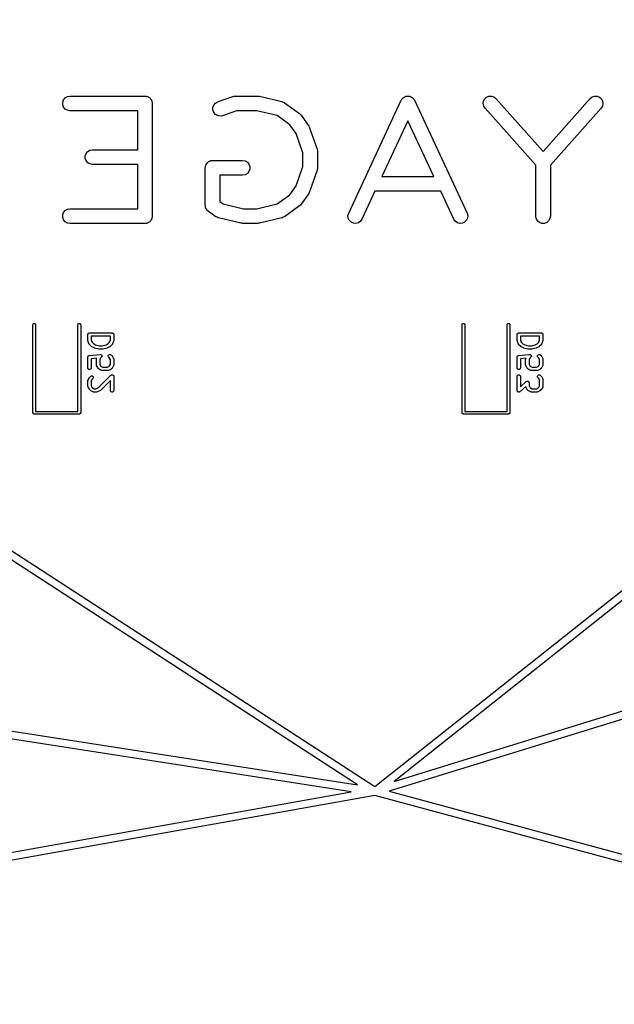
# Model space of a CAD drawing. Extents: x 48 to 353, y -143 to -50.
# Tile 48 of 70: x 220 to 246, y -143 to -99. Entities that reach past the tile are written whole.
import ezdxf

# ---------------------------------------------------------------- set-up
doc = ezdxf.new("R2010")
doc.units = 0
doc.header["$MEASUREMENT"] = 0
doc.layers.add('BLACK', color=7, linetype='CONTINUOUS')

msp = doc.modelspace()

# ---------------------------------------------------------------- linework, layer by layer
at = {"layer": 'Black'}
for p, q in [((176.762, -94.9756), (235.575, -133.135)), ((221.756, -102.668), (221.829, -102.582)), ((221.829, -102.582), (221.926, -102.525)), ((221.926, -102.525), (222.037, -102.506)), ((222.037, -102.506), (225.371, -102.506)), ((225.371, -102.506), (225.399, -102.511)), ((225.399, -102.511), (225.427, -102.511)), ((225.427, -102.511), (225.454, -102.52)), ((225.454, -102.52), (225.482, -102.525)), ((225.482, -102.525), (225.507, -102.539)), ((225.507, -102.539), (225.533, -102.549)), ((225.533, -102.549), (225.555, -102.567)), ((225.555, -102.567), (225.58, -102.582)), ((225.58, -102.582), (225.598, -102.603)), ((225.598, -102.603), (225.62, -102.622)), ((225.62, -102.622), (225.634, -102.646)), ((228.595, -102.763), (229.262, -102.525)), ((229.262, -102.525), (229.316, -102.515)), ((229.316, -102.515), (229.371, -102.506)), ((229.371, -102.506), (230.371, -102.506)), ((230.371, -102.506), (230.408, -102.512)), ((230.408, -102.512), (230.446, -102.514)), ((230.446, -102.514), (231.446, -102.753)), ((236.771, -102.644), (236.791, -102.624)), ((236.791, -102.624), (236.808, -102.601)), ((236.808, -102.601), (236.831, -102.585)), ((236.831, -102.585), (236.851, -102.564)), ((236.851, -102.564), (236.877, -102.552)), ((236.877, -102.552), (236.9, -102.536)), ((236.9, -102.536), (236.928, -102.529)), ((236.928, -102.529), (236.953, -102.517)), ((236.953, -102.517), (236.982, -102.514)), ((236.982, -102.514), (237.009, -102.507)), ((237.009, -102.507), (237.037, -102.509)), ((237.037, -102.509), (237.066, -102.507)), ((237.066, -102.507), (237.093, -102.514)), ((237.093, -102.514), (237.122, -102.517)), ((237.122, -102.517), (237.147, -102.529)), ((237.147, -102.529), (237.175, -102.536)), ((237.175, -102.536), (237.198, -102.552)), ((237.198, -102.552), (237.224, -102.564)), ((237.224, -102.564), (237.244, -102.585)), ((237.244, -102.585), (237.267, -102.601)), ((237.267, -102.601), (237.284, -102.624)), ((237.284, -102.624), (237.304, -102.644)), ((240.396, -102.729), (240.449, -102.629)), ((240.449, -102.629), (240.533, -102.554)), ((240.533, -102.554), (240.638, -102.512)), ((240.638, -102.512), (240.751, -102.509)), ((240.751, -102.509), (240.858, -102.545)), ((240.858, -102.545), (240.947, -102.614)), ((240.947, -102.614), (243.037, -104.961)), ((243.037, -104.961), (245.128, -102.614)), ((245.128, -102.614), (245.217, -102.545)), ((245.217, -102.545), (245.324, -102.509)), ((245.324, -102.509), (245.437, -102.512)), ((245.437, -102.512), (245.542, -102.554)), ((245.542, -102.554), (245.626, -102.629)), ((245.626, -102.629), (245.679, -102.729)), ((221.717, -102.774), (221.756, -102.668)), ((221.717, -102.887), (221.717, -102.774)), ((221.756, -102.993), (221.717, -102.887)), ((221.829, -103.08), (221.756, -102.993)), ((225.634, -102.646), (225.652, -102.668)), ((225.652, -102.668), (225.662, -102.695)), ((225.662, -102.695), (225.676, -102.719)), ((225.676, -102.719), (225.681, -102.747)), ((225.681, -102.747), (225.691, -102.774)), ((225.691, -102.774), (225.691, -102.803)), ((225.691, -102.803), (225.696, -102.831)), ((225.696, -102.831), (225.696, -107.831)), ((228.384, -103.01), (228.424, -102.905)), ((228.384, -103.123), (228.384, -103.01)), ((228.424, -102.905), (228.497, -102.819)), ((228.497, -102.819), (228.595, -102.763)), ((231.446, -102.753), (231.452, -102.755)), ((231.452, -102.755), (231.458, -102.756)), ((231.458, -102.756), (231.503, -102.777)), ((231.503, -102.777), (231.55, -102.797)), ((231.55, -102.797), (231.554, -102.802)), ((231.554, -102.802), (231.56, -102.804)), ((231.56, -102.804), (232.226, -103.28)), ((234.41, -107.693), (236.743, -102.693)), ((236.743, -102.693), (236.759, -102.67)), ((236.759, -102.67), (236.771, -102.644)), ((237.304, -102.644), (237.316, -102.67)), ((237.316, -102.67), (237.332, -102.693)), ((237.332, -102.693), (239.665, -107.693)), ((240.379, -102.84), (240.396, -102.729)), ((240.402, -102.951), (240.379, -102.84)), ((240.462, -103.047), (240.402, -102.951)), ((242.712, -105.573), (240.462, -103.047)), ((245.613, -103.047), (243.362, -105.573)), ((245.673, -102.951), (245.613, -103.047)), ((245.696, -102.84), (245.673, -102.951)), ((245.679, -102.729), (245.696, -102.84)), ((221.926, -103.136), (221.829, -103.08)), ((222.037, -103.156), (221.926, -103.136)), ((225.046, -103.156), (222.037, -103.156)), ((225.046, -104.887), (225.046, -103.156)), ((228.422, -103.23), (228.384, -103.123)), ((228.494, -103.316), (228.422, -103.23)), ((228.591, -103.373), (228.494, -103.316)), ((228.702, -103.394), (228.591, -103.373)), ((228.813, -103.375), (228.702, -103.394)), ((229.427, -103.156), (228.813, -103.375)), ((230.333, -103.156), (229.427, -103.156)), ((231.234, -103.37), (230.333, -103.156)), ((231.803, -103.777), (231.234, -103.37)), ((232.226, -103.28), (232.265, -103.32)), ((232.265, -103.32), (232.304, -103.359)), ((232.304, -103.359), (232.637, -103.835)), ((232.079, -104.171), (231.803, -103.777)), ((232.637, -103.835), (232.656, -103.875)), ((232.656, -103.875), (232.678, -103.914)), ((232.678, -103.914), (233.011, -104.866)), ((237.037, -103.599), (235.881, -106.077)), ((238.194, -106.077), (237.037, -103.599)), ((232.379, -105.029), (232.079, -104.171)), ((236.424, -132.908), (329.023, -104.3)), ((222.717, -105.155), (222.756, -105.049)), ((222.717, -105.268), (222.717, -105.155)), ((222.756, -105.049), (222.829, -104.963)), ((222.829, -104.963), (222.926, -104.906)), ((222.926, -104.906), (223.037, -104.887)), ((223.037, -104.887), (225.046, -104.887)), ((232.379, -105.633), (232.379, -105.029)), ((233.011, -104.866), (233.02, -104.92)), ((233.02, -104.92), (233.029, -104.974)), ((233.029, -104.974), (233.029, -105.688)), ((222.756, -105.374), (222.717, -105.268)), ((222.829, -105.461), (222.756, -105.374)), ((222.926, -105.517), (222.829, -105.461)), ((223.037, -105.537), (222.926, -105.517)), ((225.046, -105.537), (223.037, -105.537)), ((225.046, -107.506), (225.046, -105.537)), ((228.046, -105.688), (228.051, -105.66)), ((228.051, -105.631), (228.06, -105.605)), ((228.051, -105.66), (228.051, -105.631)), ((228.06, -105.605), (228.065, -105.577)), ((228.065, -105.577), (228.08, -105.552)), ((228.08, -105.552), (228.089, -105.525)), ((228.089, -105.525), (228.108, -105.504)), ((228.108, -105.504), (228.122, -105.479)), ((228.122, -105.479), (228.144, -105.461)), ((228.144, -105.461), (228.162, -105.439)), ((228.162, -105.439), (228.187, -105.425)), ((228.187, -105.425), (228.208, -105.406)), ((228.208, -105.406), (228.235, -105.397)), ((228.235, -105.397), (228.26, -105.382)), ((228.26, -105.382), (228.288, -105.377)), ((228.288, -105.377), (228.314, -105.368)), ((228.314, -105.368), (228.343, -105.368)), ((228.343, -105.368), (228.371, -105.363)), ((228.371, -105.363), (229.704, -105.363)), ((229.704, -105.363), (229.815, -105.382)), ((229.815, -105.382), (229.913, -105.439)), ((229.913, -105.439), (229.986, -105.525)), ((229.986, -105.525), (230.024, -105.631)), ((230.024, -105.631), (230.024, -105.744)), ((232.079, -106.491), (232.379, -105.633)), ((242.712, -107.831), (242.712, -105.573)), ((243.362, -105.573), (243.362, -107.831)), ((228.046, -107.354), (228.046, -105.688)), ((229.704, -106.013), (228.696, -106.013)), ((228.696, -106.013), (228.696, -107.187)), ((229.815, -105.993), (229.704, -106.013)), ((229.913, -105.937), (229.815, -105.993)), ((229.986, -105.85), (229.913, -105.937)), ((230.024, -105.744), (229.986, -105.85)), ((233.011, -105.795), (232.678, -106.748)), ((233.02, -105.741), (233.011, -105.795)), ((233.029, -105.688), (233.02, -105.741)), ((235.881, -106.077), (238.194, -106.077)), ((231.803, -106.884), (232.079, -106.491)), ((231.234, -107.291), (231.803, -106.884)), ((232.637, -106.827), (232.304, -107.303)), ((232.656, -106.786), (232.637, -106.827)), ((232.678, -106.748), (232.656, -106.786)), ((235.578, -106.727), (234.999, -107.968)), ((238.497, -106.727), (235.578, -106.727)), ((239.076, -107.968), (238.497, -106.727)), ((228.053, -107.395), (228.046, -107.354)), ((228.056, -107.436), (228.053, -107.395)), ((228.696, -107.187), (228.841, -107.291)), ((228.841, -107.291), (229.742, -107.506)), ((230.333, -107.506), (231.234, -107.291)), ((232.226, -107.381), (231.56, -107.857)), ((232.265, -107.342), (232.226, -107.381)), ((232.304, -107.303), (232.265, -107.342)), ((221.717, -107.774), (221.756, -107.668)), ((221.717, -107.887), (221.717, -107.774)), ((221.756, -107.668), (221.829, -107.582)), ((221.829, -107.582), (221.926, -107.525)), ((221.926, -107.525), (222.037, -107.506)), ((222.037, -107.506), (225.046, -107.506)), ((225.696, -107.831), (225.691, -107.859)), ((225.691, -107.859), (225.691, -107.887)), ((228.063, -107.45), (228.056, -107.436)), ((228.065, -107.466), (228.063, -107.45)), ((228.086, -107.501), (228.065, -107.466)), ((228.103, -107.538), (228.086, -107.501)), ((228.114, -107.55), (228.103, -107.538)), ((228.122, -107.563), (228.114, -107.55)), ((228.153, -107.59), (228.122, -107.563)), ((228.182, -107.619), (228.153, -107.59)), ((228.515, -107.857), (228.182, -107.619)), ((228.521, -107.86), (228.515, -107.857)), ((228.525, -107.864), (228.521, -107.86)), ((228.572, -107.884), (228.525, -107.864)), ((229.742, -107.506), (230.333, -107.506)), ((231.55, -107.864), (231.503, -107.884)), ((231.554, -107.86), (231.55, -107.864)), ((231.56, -107.857), (231.554, -107.86)), ((234.38, -107.802), (234.41, -107.693)), ((234.39, -107.915), (234.38, -107.802)), ((239.665, -107.693), (239.695, -107.802)), ((239.695, -107.802), (239.685, -107.915)), ((242.732, -107.942), (242.712, -107.831)), ((243.362, -107.831), (243.343, -107.942)), ((221.756, -107.993), (221.717, -107.887)), ((221.829, -108.08), (221.756, -107.993)), ((221.926, -108.136), (221.829, -108.08)), ((222.037, -108.156), (221.926, -108.136)), ((225.371, -108.156), (222.037, -108.156)), ((225.399, -108.151), (225.371, -108.156)), ((225.427, -108.151), (225.399, -108.151)), ((225.454, -108.141), (225.427, -108.151)), ((225.482, -108.136), (225.454, -108.141)), ((225.507, -108.122), (225.482, -108.136)), ((225.533, -108.112), (225.507, -108.122)), ((225.555, -108.094), (225.533, -108.112)), ((225.58, -108.08), (225.555, -108.094)), ((225.598, -108.058), (225.58, -108.08)), ((225.62, -108.04), (225.598, -108.058)), ((225.634, -108.015), (225.62, -108.04)), ((225.652, -107.993), (225.634, -108.015)), ((225.662, -107.966), (225.652, -107.993)), ((225.676, -107.942), (225.662, -107.966)), ((225.681, -107.914), (225.676, -107.942)), ((225.691, -107.887), (225.681, -107.914)), ((228.617, -107.906), (228.572, -107.884)), ((228.623, -107.906), (228.617, -107.906)), ((228.629, -107.909), (228.623, -107.906)), ((229.629, -108.147), (228.629, -107.909)), ((229.667, -108.149), (229.629, -108.147)), ((229.704, -108.156), (229.667, -108.149)), ((230.371, -108.156), (229.704, -108.156)), ((230.408, -108.149), (230.371, -108.156)), ((230.446, -108.147), (230.408, -108.149)), ((231.446, -107.909), (230.446, -108.147)), ((231.452, -107.906), (231.446, -107.909)), ((231.458, -107.906), (231.452, -107.906)), ((231.503, -107.884), (231.458, -107.906)), ((234.438, -108.017), (234.39, -107.915)), ((234.518, -108.097), (234.438, -108.017)), ((234.62, -108.145), (234.518, -108.097)), ((234.732, -108.154), (234.62, -108.145)), ((234.841, -108.125), (234.732, -108.154)), ((234.934, -108.061), (234.841, -108.125)), ((234.999, -107.968), (234.934, -108.061)), ((239.141, -108.061), (239.076, -107.968)), ((239.234, -108.125), (239.141, -108.061)), ((239.343, -108.154), (239.234, -108.125)), ((239.455, -108.145), (239.343, -108.154)), ((239.557, -108.097), (239.455, -108.145)), ((239.637, -108.017), (239.557, -108.097)), ((239.685, -107.915), (239.637, -108.017)), ((242.789, -108.04), (242.732, -107.942)), ((242.875, -108.112), (242.789, -108.04)), ((242.981, -108.151), (242.875, -108.112)), ((243.094, -108.151), (242.981, -108.151)), ((243.2, -108.112), (243.094, -108.151)), ((243.286, -108.04), (243.2, -108.112)), ((243.343, -107.942), (243.286, -108.04)), ((220.396, -112.65), (220.4, -112.629)), ((220.396, -116.55), (220.396, -112.65)), ((220.4, -112.629), (220.41, -112.611)), ((220.41, -112.611), (220.426, -112.598)), ((220.426, -112.598), (220.446, -112.591)), ((220.446, -112.591), (220.467, -112.591)), ((220.467, -112.591), (220.486, -112.598)), ((220.486, -112.598), (220.502, -112.611)), ((220.502, -112.611), (220.513, -112.629)), ((220.513, -112.629), (220.516, -112.65)), ((220.516, -112.65), (220.516, -116.49)), ((222.396, -112.65), (222.4, -112.629)), ((222.396, -116.49), (222.396, -112.65)), ((222.4, -112.629), (222.41, -112.611)), ((222.41, -112.611), (222.426, -112.598)), ((222.426, -112.598), (222.446, -112.591)), ((222.446, -112.591), (222.467, -112.591)), ((222.467, -112.591), (222.486, -112.598)), ((222.486, -112.598), (222.502, -112.611)), ((222.502, -112.611), (222.513, -112.629)), ((222.513, -112.629), (222.516, -112.65)), ((222.516, -112.65), (222.516, -116.55)), ((239.446, -112.65), (239.45, -112.629)), ((239.446, -116.55), (239.446, -112.65)), ((239.45, -112.629), (239.46, -112.611)), ((239.46, -112.611), (239.476, -112.598)), ((239.476, -112.598), (239.496, -112.591)), ((239.496, -112.591), (239.517, -112.591)), ((239.517, -112.591), (239.536, -112.598)), ((239.536, -112.598), (239.552, -112.611)), ((239.552, -112.611), (239.563, -112.629)), ((239.563, -112.629), (239.566, -112.65)), ((239.566, -112.65), (239.566, -116.49)), ((241.446, -112.65), (241.45, -112.629)), ((241.446, -116.49), (241.446, -112.65)), ((241.45, -112.629), (241.46, -112.611)), ((241.46, -112.611), (241.476, -112.598)), ((241.476, -112.598), (241.496, -112.591)), ((241.496, -112.591), (241.517, -112.591)), ((241.517, -112.591), (241.536, -112.598)), ((241.536, -112.598), (241.552, -112.611)), ((241.552, -112.611), (241.563, -112.629)), ((241.563, -112.629), (241.566, -112.65)), ((241.566, -112.65), (241.566, -116.55)), ((234.803, -133.051), (203.466, -112.719)), ((222.834, -113.086), (222.835, -113.079)), ((222.834, -113.324), (222.834, -113.086)), ((222.835, -113.073), (222.837, -113.067)), ((222.835, -113.079), (222.835, -113.073)), ((222.837, -113.067), (222.838, -113.06)), ((222.838, -113.06), (222.841, -113.054)), ((222.841, -113.054), (222.844, -113.048)), ((222.844, -113.048), (222.848, -113.043)), ((222.848, -113.043), (222.851, -113.038)), ((222.851, -113.038), (222.856, -113.033)), ((222.856, -113.033), (222.86, -113.028)), ((222.86, -113.028), (222.866, -113.025)), ((222.866, -113.025), (222.871, -113.021)), ((222.871, -113.021), (222.877, -113.019)), ((222.877, -113.019), (222.883, -113.015)), ((222.883, -113.015), (222.889, -113.014)), ((222.889, -113.014), (222.896, -113.012)), ((222.896, -113.012), (222.902, -113.012)), ((222.902, -113.012), (222.909, -113.011)), ((222.909, -113.011), (223.909, -113.011)), ((223.909, -113.011), (223.915, -113.012)), ((223.915, -113.012), (223.922, -113.012)), ((223.922, -113.012), (223.928, -113.014)), ((223.928, -113.014), (223.934, -113.015)), ((223.934, -113.015), (223.94, -113.019)), ((223.94, -113.019), (223.946, -113.021)), ((223.946, -113.021), (223.951, -113.025)), ((223.951, -113.025), (223.957, -113.028)), ((223.957, -113.028), (223.961, -113.033)), ((223.961, -113.033), (223.966, -113.038)), ((223.966, -113.038), (223.969, -113.043)), ((223.969, -113.043), (223.974, -113.048)), ((223.974, -113.048), (223.976, -113.054)), ((223.976, -113.054), (223.979, -113.06)), ((223.979, -113.06), (223.98, -113.067)), ((223.98, -113.067), (223.982, -113.073)), ((223.982, -113.073), (223.982, -113.079)), ((223.982, -113.079), (223.984, -113.086)), ((223.984, -113.086), (223.984, -113.324)), ((241.884, -113.086), (241.885, -113.079)), ((241.884, -113.324), (241.884, -113.086)), ((241.885, -113.073), (241.887, -113.067)), ((241.885, -113.079), (241.885, -113.073)), ((241.887, -113.067), (241.888, -113.06)), ((241.888, -113.06), (241.891, -113.054)), ((241.891, -113.054), (241.894, -113.048)), ((241.894, -113.048), (241.898, -113.043)), ((241.898, -113.043), (241.901, -113.038)), ((241.901, -113.038), (241.906, -113.033)), ((241.906, -113.033), (241.91, -113.028)), ((241.91, -113.028), (241.916, -113.025)), ((241.916, -113.025), (241.921, -113.021)), ((241.921, -113.021), (241.927, -113.019)), ((241.927, -113.019), (241.933, -113.015)), ((241.933, -113.015), (241.939, -113.014)), ((241.939, -113.014), (241.946, -113.012)), ((241.946, -113.012), (241.952, -113.012)), ((241.952, -113.012), (241.959, -113.011)), ((241.959, -113.011), (242.959, -113.011)), ((242.959, -113.011), (242.965, -113.012)), ((242.965, -113.012), (242.972, -113.012)), ((242.972, -113.012), (242.978, -113.014)), ((242.978, -113.014), (242.984, -113.015)), ((242.984, -113.015), (242.99, -113.019)), ((242.99, -113.019), (242.996, -113.021)), ((242.996, -113.021), (243.001, -113.025)), ((243.001, -113.025), (243.007, -113.028)), ((243.007, -113.028), (243.011, -113.033)), ((243.011, -113.033), (243.016, -113.038)), ((243.016, -113.038), (243.019, -113.043)), ((243.019, -113.043), (243.024, -113.048)), ((243.024, -113.048), (243.026, -113.054)), ((243.026, -113.054), (243.029, -113.06)), ((243.029, -113.06), (243.03, -113.067)), ((243.03, -113.067), (243.032, -113.073)), ((243.032, -113.073), (243.032, -113.079)), ((243.032, -113.079), (243.034, -113.086)), ((243.034, -113.086), (243.034, -113.324)), ((222.836, -113.336), (222.834, -113.324)), ((222.837, -113.348), (222.836, -113.336)), ((222.885, -113.49), (222.837, -113.348)), ((222.887, -113.494), (222.885, -113.49)), ((222.888, -113.498), (222.887, -113.494)), ((222.893, -113.506), (222.888, -113.498)), ((222.898, -113.513), (222.893, -113.506)), ((222.901, -113.516), (222.898, -113.513)), ((222.903, -113.52), (222.901, -113.516)), ((222.998, -113.615), (222.903, -113.52)), ((222.984, -113.161), (222.984, -113.312)), ((223.834, -113.161), (222.984, -113.161)), ((222.984, -113.312), (223.022, -113.426)), ((223.022, -113.426), (223.096, -113.5)), ((223.096, -113.5), (223.173, -113.539)), ((223.173, -113.539), (223.346, -113.582)), ((223.471, -113.582), (223.644, -113.539)), ((223.644, -113.539), (223.721, -113.5)), ((223.721, -113.5), (223.795, -113.426)), ((223.795, -113.426), (223.834, -113.312)), ((223.914, -113.52), (223.819, -113.615)), ((223.834, -113.312), (223.834, -113.161)), ((223.917, -113.516), (223.914, -113.52)), ((223.92, -113.513), (223.917, -113.516)), ((223.924, -113.506), (223.92, -113.513)), ((223.929, -113.498), (223.924, -113.506)), ((223.93, -113.494), (223.929, -113.498)), ((223.932, -113.49), (223.93, -113.494)), ((223.98, -113.348), (223.932, -113.49)), ((223.982, -113.336), (223.98, -113.348)), ((223.984, -113.324), (223.982, -113.336)), ((241.886, -113.336), (241.884, -113.324)), ((241.887, -113.348), (241.886, -113.336)), ((241.935, -113.49), (241.887, -113.348)), ((241.937, -113.494), (241.935, -113.49)), ((241.938, -113.498), (241.937, -113.494)), ((241.943, -113.506), (241.938, -113.498)), ((241.948, -113.513), (241.943, -113.506)), ((241.951, -113.516), (241.948, -113.513)), ((241.953, -113.52), (241.951, -113.516)), ((242.048, -113.615), (241.953, -113.52)), ((242.034, -113.161), (242.034, -113.312)), ((242.884, -113.161), (242.034, -113.161)), ((242.034, -113.312), (242.072, -113.426)), ((242.072, -113.426), (242.146, -113.5)), ((242.146, -113.5), (242.223, -113.539)), ((242.223, -113.539), (242.396, -113.582)), ((242.521, -113.582), (242.694, -113.539)), ((242.694, -113.539), (242.771, -113.5)), ((242.771, -113.5), (242.845, -113.426)), ((242.845, -113.426), (242.884, -113.312)), ((242.964, -113.52), (242.869, -113.615)), ((242.884, -113.312), (242.884, -113.161)), ((242.967, -113.516), (242.964, -113.52)), ((242.97, -113.513), (242.967, -113.516)), ((242.974, -113.506), (242.97, -113.513)), ((242.979, -113.498), (242.974, -113.506)), ((242.98, -113.494), (242.979, -113.498)), ((242.982, -113.49), (242.98, -113.494)), ((243.03, -113.348), (242.982, -113.49)), ((243.032, -113.336), (243.03, -113.348)), ((243.034, -113.324), (243.032, -113.336)), ((222.901, -114.011), (223.377, -113.963)), ((223.008, -113.622), (222.998, -113.615)), ((223.018, -113.629), (223.008, -113.622)), ((223.113, -113.677), (223.018, -113.629)), ((223.121, -113.679), (223.113, -113.677)), ((223.129, -113.682), (223.121, -113.679)), ((223.319, -113.73), (223.129, -113.682)), ((223.328, -113.731), (223.319, -113.73)), ((223.337, -113.732), (223.328, -113.731)), ((223.48, -113.732), (223.337, -113.732)), ((223.346, -113.582), (223.471, -113.582)), ((223.377, -113.963), (223.378, -113.964)), ((223.378, -113.964), (223.378, -113.963)), ((223.378, -113.963), (223.391, -113.964)), ((223.391, -113.964), (223.403, -113.965)), ((223.403, -113.965), (223.404, -113.966)), ((223.404, -113.966), (223.404, -113.966)), ((223.404, -113.966), (223.416, -113.971)), ((223.416, -113.971), (223.427, -113.976)), ((223.427, -113.976), (223.427, -113.976)), ((223.427, -113.976), (223.428, -113.977)), ((223.428, -113.977), (223.437, -113.986)), ((223.489, -113.731), (223.48, -113.732)), ((223.498, -113.73), (223.489, -113.731)), ((223.689, -113.682), (223.498, -113.73)), ((223.696, -113.679), (223.689, -113.682)), ((223.704, -113.677), (223.696, -113.679)), ((223.799, -113.629), (223.704, -113.677)), ((223.752, -113.995), (223.77, -113.977)), ((223.77, -113.977), (223.794, -113.966)), ((223.794, -113.966), (223.82, -113.963)), ((223.809, -113.622), (223.799, -113.629)), ((223.819, -113.615), (223.809, -113.622)), ((223.82, -113.963), (223.845, -113.97)), ((223.845, -113.97), (223.866, -113.985)), ((241.951, -114.011), (242.427, -113.963)), ((242.058, -113.622), (242.048, -113.615)), ((242.068, -113.629), (242.058, -113.622)), ((242.163, -113.677), (242.068, -113.629)), ((242.171, -113.679), (242.163, -113.677)), ((242.179, -113.682), (242.171, -113.679)), ((242.369, -113.73), (242.179, -113.682)), ((242.378, -113.731), (242.369, -113.73)), ((242.387, -113.732), (242.378, -113.731)), ((242.53, -113.732), (242.387, -113.732)), ((242.396, -113.582), (242.521, -113.582)), ((242.427, -113.963), (242.428, -113.964)), ((242.428, -113.964), (242.428, -113.963)), ((242.428, -113.963), (242.441, -113.964)), ((242.441, -113.964), (242.453, -113.965)), ((242.453, -113.965), (242.454, -113.966)), ((242.454, -113.966), (242.454, -113.966)), ((242.454, -113.966), (242.466, -113.971)), ((242.466, -113.971), (242.477, -113.976)), ((242.477, -113.976), (242.477, -113.976)), ((242.477, -113.976), (242.478, -113.977)), ((242.478, -113.977), (242.487, -113.986)), ((242.539, -113.731), (242.53, -113.732)), ((242.548, -113.73), (242.539, -113.731)), ((242.739, -113.682), (242.548, -113.73)), ((242.746, -113.679), (242.739, -113.682)), ((242.754, -113.677), (242.746, -113.679)), ((242.849, -113.629), (242.754, -113.677)), ((242.802, -113.995), (242.82, -113.977)), ((242.82, -113.977), (242.844, -113.966)), ((242.844, -113.966), (242.87, -113.963)), ((242.859, -113.622), (242.849, -113.629)), ((242.869, -113.615), (242.859, -113.622)), ((242.87, -113.963), (242.895, -113.97)), ((242.895, -113.97), (242.916, -113.985)), ((222.834, -114.08), (222.836, -114.07)), ((222.834, -114.083), (222.834, -114.08)), ((222.834, -114.086), (222.834, -114.083)), ((222.834, -114.562), (222.834, -114.086)), ((222.836, -114.07), (222.838, -114.06)), ((222.838, -114.06), (222.84, -114.058)), ((222.84, -114.055), (222.846, -114.046)), ((222.84, -114.058), (222.84, -114.055)), ((222.846, -114.046), (222.851, -114.038)), ((222.851, -114.038), (222.853, -114.036)), ((222.853, -114.036), (222.855, -114.033)), ((222.855, -114.033), (222.863, -114.027)), ((222.863, -114.027), (222.871, -114.021)), ((222.871, -114.021), (222.874, -114.02)), ((222.874, -114.02), (222.876, -114.018)), ((222.876, -114.018), (222.886, -114.015)), ((222.886, -114.015), (222.896, -114.012)), ((222.896, -114.012), (222.898, -114.012)), ((222.898, -114.012), (222.901, -114.011)), ((223.232, -114.129), (222.984, -114.154)), ((222.984, -114.154), (222.984, -114.562)), ((223.215, -114.172), (223.218, -114.164)), ((223.215, -114.177), (223.215, -114.172)), ((223.215, -114.181), (223.215, -114.177)), ((223.215, -114.419), (223.215, -114.181)), ((223.215, -114.423), (223.215, -114.419)), ((223.218, -114.164), (223.219, -114.155)), ((223.219, -114.155), (223.221, -114.152)), ((223.221, -114.152), (223.223, -114.147)), ((223.223, -114.147), (223.232, -114.129)), ((223.399, -114.13), (223.365, -114.199)), ((223.365, -114.199), (223.365, -114.401)), ((223.365, -114.401), (223.399, -114.47)), ((223.438, -114.091), (223.399, -114.13)), ((223.437, -113.986), (223.446, -113.994)), ((223.439, -114.09), (223.438, -114.091)), ((223.438, -114.091), (223.438, -114.091)), ((223.446, -114.08), (223.439, -114.09)), ((223.446, -113.994), (223.446, -113.995)), ((223.446, -113.995), (223.446, -113.995)), ((223.446, -113.995), (223.452, -114.006)), ((223.453, -114.07), (223.446, -114.08)), ((223.452, -114.006), (223.457, -114.018)), ((223.456, -114.057), (223.453, -114.069)), ((223.453, -114.069), (223.453, -114.069)), ((223.453, -114.069), (223.453, -114.07)), ((223.46, -114.045), (223.456, -114.057)), ((223.457, -114.018), (223.457, -114.018)), ((223.457, -114.018), (223.457, -114.019)), ((223.457, -114.019), (223.458, -114.031)), ((223.458, -114.031), (223.46, -114.044)), ((223.46, -114.044), (223.459, -114.044)), ((223.459, -114.044), (223.46, -114.045)), ((223.739, -114.045), (223.741, -114.019)), ((223.745, -114.07), (223.739, -114.045)), ((223.741, -114.019), (223.752, -113.995)), ((223.76, -114.091), (223.745, -114.07)), ((223.799, -114.13), (223.76, -114.091)), ((223.834, -114.199), (223.799, -114.13)), ((223.799, -114.47), (223.834, -114.401)), ((223.834, -114.401), (223.834, -114.199)), ((223.866, -113.985), (223.914, -114.033)), ((223.914, -114.033), (223.921, -114.043)), ((223.921, -114.043), (223.928, -114.052)), ((223.928, -114.052), (223.976, -114.147)), ((223.976, -114.147), (223.977, -114.152)), ((223.977, -114.152), (223.979, -114.155)), ((223.979, -114.155), (223.981, -114.164)), ((223.981, -114.164), (223.983, -114.172)), ((223.983, -114.172), (223.983, -114.177)), ((223.983, -114.177), (223.984, -114.181)), ((223.984, -114.419), (223.983, -114.423)), ((223.984, -114.181), (223.984, -114.419)), ((241.884, -114.08), (241.886, -114.07)), ((241.884, -114.083), (241.884, -114.08)), ((241.884, -114.086), (241.884, -114.083)), ((241.884, -114.562), (241.884, -114.086)), ((241.886, -114.07), (241.888, -114.06)), ((241.888, -114.06), (241.89, -114.058)), ((241.89, -114.055), (241.896, -114.046)), ((241.89, -114.058), (241.89, -114.055)), ((241.896, -114.046), (241.901, -114.038)), ((241.901, -114.038), (241.903, -114.036)), ((241.903, -114.036), (241.905, -114.033)), ((241.905, -114.033), (241.913, -114.027)), ((241.913, -114.027), (241.921, -114.021)), ((241.921, -114.021), (241.924, -114.02)), ((241.924, -114.02), (241.926, -114.018)), ((241.926, -114.018), (241.936, -114.015)), ((241.936, -114.015), (241.946, -114.012)), ((241.946, -114.012), (241.948, -114.012)), ((241.948, -114.012), (241.951, -114.011)), ((242.282, -114.129), (242.034, -114.154)), ((242.034, -114.154), (242.034, -114.562)), ((242.265, -114.172), (242.268, -114.164)), ((242.265, -114.177), (242.265, -114.172)), ((242.265, -114.181), (242.265, -114.177)), ((242.265, -114.419), (242.265, -114.181)), ((242.265, -114.423), (242.265, -114.419)), ((242.268, -114.164), (242.269, -114.155)), ((242.269, -114.155), (242.271, -114.152)), ((242.271, -114.152), (242.273, -114.147)), ((242.273, -114.147), (242.282, -114.129)), ((242.449, -114.13), (242.415, -114.199)), ((242.415, -114.199), (242.415, -114.401)), ((242.415, -114.401), (242.449, -114.47)), ((242.488, -114.091), (242.449, -114.13)), ((242.487, -113.986), (242.496, -113.994)), ((242.489, -114.09), (242.488, -114.091)), ((242.488, -114.091), (242.488, -114.091)), ((242.496, -114.08), (242.489, -114.09)), ((242.496, -113.994), (242.496, -113.995)), ((242.496, -113.995), (242.496, -113.995)), ((242.496, -113.995), (242.502, -114.006)), ((242.503, -114.07), (242.496, -114.08)), ((242.502, -114.006), (242.507, -114.018)), ((242.506, -114.057), (242.503, -114.069)), ((242.503, -114.069), (242.503, -114.069)), ((242.503, -114.069), (242.503, -114.07)), ((242.51, -114.045), (242.506, -114.057)), ((242.507, -114.018), (242.507, -114.018)), ((242.507, -114.018), (242.507, -114.019)), ((242.507, -114.019), (242.508, -114.031)), ((242.508, -114.031), (242.51, -114.044)), ((242.51, -114.044), (242.509, -114.044)), ((242.509, -114.044), (242.51, -114.045)), ((242.789, -114.045), (242.791, -114.019)), ((242.795, -114.07), (242.789, -114.045)), ((242.791, -114.019), (242.802, -113.995)), ((242.81, -114.091), (242.795, -114.07)), ((242.849, -114.13), (242.81, -114.091)), ((242.884, -114.199), (242.849, -114.13)), ((242.849, -114.47), (242.884, -114.401)), ((242.884, -114.401), (242.884, -114.199)), ((242.916, -113.985), (242.964, -114.033)), ((242.964, -114.033), (242.971, -114.043)), ((242.971, -114.043), (242.978, -114.052)), ((242.978, -114.052), (243.026, -114.147)), ((243.026, -114.147), (243.027, -114.152)), ((243.027, -114.152), (243.029, -114.155)), ((243.029, -114.155), (243.031, -114.164)), ((243.031, -114.164), (243.033, -114.172)), ((243.033, -114.172), (243.033, -114.177)), ((243.033, -114.177), (243.034, -114.181)), ((243.034, -114.419), (243.033, -114.423)), ((243.034, -114.181), (243.034, -114.419)), ((222.838, -114.588), (222.834, -114.562)), ((222.851, -114.61), (222.838, -114.588)), ((222.871, -114.627), (222.851, -114.61)), ((222.896, -114.636), (222.871, -114.627)), ((222.922, -114.636), (222.896, -114.636)), ((222.946, -114.627), (222.922, -114.636)), ((222.966, -114.61), (222.946, -114.627)), ((222.979, -114.588), (222.966, -114.61)), ((222.984, -114.562), (222.979, -114.588)), ((223.215, -114.428), (223.215, -114.423)), ((223.218, -114.436), (223.215, -114.428)), ((223.219, -114.445), (223.218, -114.436)), ((223.221, -114.448), (223.219, -114.445)), ((223.223, -114.453), (223.221, -114.448)), ((223.27, -114.548), (223.223, -114.453)), ((223.277, -114.557), (223.27, -114.548)), ((223.284, -114.567), (223.277, -114.557)), ((223.332, -114.615), (223.284, -114.567)), ((223.342, -114.622), (223.332, -114.615)), ((223.351, -114.629), (223.342, -114.622)), ((223.447, -114.677), (223.351, -114.629)), ((223.399, -114.47), (223.429, -114.5)), ((223.429, -114.5), (223.498, -114.535)), ((223.451, -114.678), (223.447, -114.677)), ((223.454, -114.68), (223.451, -114.678)), ((223.463, -114.682), (223.454, -114.68)), ((223.471, -114.684), (223.463, -114.682)), ((223.476, -114.684), (223.471, -114.684)), ((223.48, -114.685), (223.476, -114.684)), ((223.718, -114.685), (223.48, -114.685)), ((223.498, -114.535), (223.7, -114.535)), ((223.7, -114.535), (223.769, -114.5)), ((223.722, -114.684), (223.718, -114.685)), ((223.727, -114.684), (223.722, -114.684)), ((223.735, -114.682), (223.727, -114.684)), ((223.744, -114.68), (223.735, -114.682)), ((223.748, -114.678), (223.744, -114.68)), ((223.752, -114.677), (223.748, -114.678)), ((223.847, -114.629), (223.752, -114.677)), ((223.769, -114.5), (223.799, -114.47)), ((223.857, -114.622), (223.847, -114.629)), ((223.866, -114.615), (223.857, -114.622)), ((223.914, -114.567), (223.866, -114.615)), ((223.921, -114.557), (223.914, -114.567)), ((223.928, -114.548), (223.921, -114.557)), ((223.976, -114.453), (223.928, -114.548)), ((223.977, -114.448), (223.976, -114.453)), ((223.979, -114.445), (223.977, -114.448)), ((223.981, -114.436), (223.979, -114.445)), ((223.983, -114.428), (223.981, -114.436)), ((223.983, -114.423), (223.983, -114.428)), ((241.888, -114.588), (241.884, -114.562)), ((241.901, -114.61), (241.888, -114.588)), ((241.921, -114.627), (241.901, -114.61)), ((241.946, -114.636), (241.921, -114.627)), ((241.972, -114.636), (241.946, -114.636)), ((241.996, -114.627), (241.972, -114.636)), ((242.016, -114.61), (241.996, -114.627)), ((242.029, -114.588), (242.016, -114.61)), ((242.034, -114.562), (242.029, -114.588)), ((242.265, -114.428), (242.265, -114.423)), ((242.268, -114.436), (242.265, -114.428)), ((242.269, -114.445), (242.268, -114.436)), ((242.271, -114.448), (242.269, -114.445)), ((242.273, -114.453), (242.271, -114.448)), ((242.32, -114.548), (242.273, -114.453)), ((242.327, -114.557), (242.32, -114.548)), ((242.334, -114.567), (242.327, -114.557)), ((242.382, -114.615), (242.334, -114.567)), ((242.392, -114.622), (242.382, -114.615)), ((242.401, -114.629), (242.392, -114.622)), ((242.497, -114.677), (242.401, -114.629)), ((242.449, -114.47), (242.479, -114.5)), ((242.479, -114.5), (242.548, -114.535)), ((242.501, -114.678), (242.497, -114.677)), ((242.504, -114.68), (242.501, -114.678)), ((242.513, -114.682), (242.504, -114.68)), ((242.521, -114.684), (242.513, -114.682)), ((242.526, -114.684), (242.521, -114.684)), ((242.53, -114.685), (242.526, -114.684)), ((242.768, -114.685), (242.53, -114.685)), ((242.548, -114.535), (242.75, -114.535)), ((242.75, -114.535), (242.819, -114.5)), ((242.772, -114.684), (242.768, -114.685)), ((242.777, -114.684), (242.772, -114.684)), ((242.785, -114.682), (242.777, -114.684)), ((242.794, -114.68), (242.785, -114.682)), ((242.798, -114.678), (242.794, -114.68)), ((242.802, -114.677), (242.798, -114.678)), ((242.897, -114.629), (242.802, -114.677)), ((242.819, -114.5), (242.849, -114.47)), ((242.907, -114.622), (242.897, -114.629)), ((242.916, -114.615), (242.907, -114.622)), ((242.964, -114.567), (242.916, -114.615)), ((242.971, -114.557), (242.964, -114.567)), ((242.978, -114.548), (242.971, -114.557)), ((243.026, -114.453), (242.978, -114.548)), ((243.027, -114.448), (243.026, -114.453)), ((243.029, -114.445), (243.027, -114.448)), ((243.031, -114.436), (243.029, -114.445)), ((243.033, -114.428), (243.031, -114.436)), ((243.033, -114.423), (243.033, -114.428)), ((222.834, -115.125), (222.837, -115.116)), ((222.834, -115.129), (222.834, -115.125)), ((222.834, -115.133), (222.834, -115.129)), ((222.834, -115.371), (222.834, -115.133)), ((222.837, -115.116), (222.838, -115.108)), ((222.838, -115.108), (222.84, -115.104)), ((222.84, -115.104), (222.842, -115.1)), ((222.842, -115.1), (222.889, -115.005)), ((222.889, -115.005), (222.896, -114.995)), ((222.896, -114.995), (222.903, -114.985)), ((222.903, -114.985), (222.951, -114.937)), ((222.951, -114.937), (222.972, -114.923)), ((222.972, -114.923), (222.997, -114.916)), ((223.018, -115.083), (222.984, -115.151)), ((222.984, -115.151), (222.984, -115.354)), ((222.997, -114.916), (223.023, -114.918)), ((223.057, -115.044), (223.018, -115.083)), ((223.023, -114.918), (223.047, -114.929)), ((223.047, -114.929), (223.065, -114.947)), ((223.072, -115.022), (223.057, -115.044)), ((223.065, -114.947), (223.076, -114.971)), ((223.079, -114.997), (223.072, -115.022)), ((223.076, -114.971), (223.079, -114.997)), ((223.297, -115.449), (223.856, -114.89)), ((223.834, -115.124), (223.39, -115.567)), ((223.834, -115.562), (223.834, -115.124)), ((223.856, -114.89), (223.864, -114.884)), ((223.864, -114.884), (223.871, -114.878)), ((223.871, -114.878), (223.874, -114.877)), ((223.874, -114.877), (223.877, -114.875)), ((223.877, -114.875), (223.886, -114.872)), ((223.886, -114.872), (223.896, -114.869)), ((223.896, -114.869), (223.899, -114.869)), ((223.899, -114.869), (223.902, -114.868)), ((223.902, -114.868), (223.912, -114.869)), ((223.912, -114.869), (223.922, -114.869)), ((223.922, -114.869), (223.925, -114.87)), ((223.925, -114.87), (223.928, -114.87)), ((223.928, -114.87), (223.937, -114.875)), ((223.937, -114.875), (223.946, -114.878)), ((223.946, -114.878), (223.949, -114.88)), ((223.949, -114.88), (223.952, -114.881)), ((223.952, -114.881), (223.959, -114.888)), ((223.959, -114.888), (223.966, -114.895)), ((223.966, -114.895), (223.968, -114.898)), ((223.968, -114.898), (223.97, -114.9)), ((223.97, -114.9), (223.974, -114.909)), ((223.974, -114.909), (223.979, -114.917)), ((223.979, -114.917), (223.98, -114.92)), ((223.98, -114.92), (223.981, -114.923)), ((223.981, -114.923), (223.982, -114.933)), ((223.982, -114.933), (223.984, -114.943)), ((223.984, -114.943), (223.984, -115.562)), ((235.575, -133.135), (258.496, -114.95)), ((241.884, -114.943), (241.888, -114.917)), ((241.884, -115.562), (241.884, -114.943)), ((241.888, -114.917), (241.901, -114.895)), ((241.901, -114.895), (241.921, -114.878)), ((241.921, -114.878), (241.946, -114.869)), ((241.946, -114.869), (241.972, -114.869)), ((241.972, -114.869), (241.996, -114.878)), ((241.996, -114.878), (242.016, -114.895)), ((242.016, -114.895), (242.029, -114.917)), ((242.029, -114.917), (242.034, -114.943)), ((242.034, -114.943), (242.034, -115.397)), ((242.034, -115.397), (242.29, -115.172)), ((242.29, -115.172), (242.296, -115.168)), ((242.296, -115.168), (242.302, -115.164)), ((242.302, -115.164), (242.308, -115.162)), ((242.308, -115.162), (242.312, -115.159)), ((242.312, -115.159), (242.32, -115.157)), ((242.32, -115.157), (242.327, -115.155)), ((242.327, -115.155), (242.332, -115.155)), ((242.332, -115.155), (242.338, -115.154)), ((242.338, -115.154), (242.345, -115.155)), ((242.345, -115.155), (242.353, -115.155)), ((242.353, -115.155), (242.358, -115.157)), ((242.358, -115.157), (242.364, -115.158)), ((242.364, -115.158), (242.37, -115.161)), ((242.37, -115.161), (242.377, -115.164)), ((242.377, -115.164), (242.382, -115.167)), ((242.382, -115.167), (242.387, -115.17)), ((242.387, -115.17), (242.391, -115.176)), ((242.391, -115.176), (242.397, -115.18)), ((242.397, -115.18), (242.4, -115.185)), ((242.4, -115.185), (242.404, -115.19)), ((242.404, -115.19), (242.406, -115.197)), ((242.406, -115.197), (242.41, -115.203)), ((242.41, -115.203), (242.411, -115.209)), ((242.411, -115.209), (242.413, -115.214)), ((242.413, -115.214), (242.413, -115.221)), ((242.413, -115.221), (242.415, -115.229)), ((242.415, -115.229), (242.415, -115.354)), ((242.789, -114.949), (242.791, -114.923)), ((242.795, -114.975), (242.789, -114.949)), ((242.791, -114.923), (242.802, -114.9)), ((242.81, -114.996), (242.795, -114.975)), ((242.802, -114.9), (242.82, -114.881)), ((242.849, -115.035), (242.81, -114.996)), ((242.82, -114.881), (242.844, -114.87)), ((242.844, -114.87), (242.87, -114.868)), ((242.884, -115.103), (242.849, -115.035)), ((242.87, -114.868), (242.895, -114.875)), ((242.884, -115.354), (242.884, -115.103)), ((242.895, -114.875), (242.916, -114.89)), ((242.916, -114.89), (242.964, -114.937)), ((242.964, -114.937), (242.971, -114.947)), ((242.971, -114.947), (242.978, -114.957)), ((242.978, -114.957), (243.026, -115.052)), ((243.026, -115.052), (243.027, -115.056)), ((243.027, -115.056), (243.029, -115.06)), ((243.029, -115.06), (243.031, -115.069)), ((243.031, -115.069), (243.033, -115.077)), ((243.033, -115.077), (243.033, -115.081)), ((243.033, -115.081), (243.034, -115.086)), ((243.034, -115.086), (243.034, -115.371)), ((222.834, -115.376), (222.834, -115.371)), ((222.834, -115.38), (222.834, -115.376)), ((222.837, -115.388), (222.834, -115.38)), ((222.838, -115.397), (222.837, -115.388)), ((222.84, -115.401), (222.838, -115.397)), ((222.842, -115.405), (222.84, -115.401)), ((222.889, -115.5), (222.842, -115.405)), ((222.896, -115.51), (222.889, -115.5)), ((222.903, -115.52), (222.896, -115.51)), ((222.951, -115.567), (222.903, -115.52)), ((222.961, -115.574), (222.951, -115.567)), ((222.97, -115.581), (222.961, -115.574)), ((223.066, -115.629), (222.97, -115.581)), ((222.984, -115.354), (223.018, -115.422)), ((223.018, -115.422), (223.048, -115.453)), ((223.048, -115.453), (223.117, -115.487)), ((223.07, -115.63), (223.066, -115.629)), ((223.073, -115.632), (223.07, -115.63)), ((223.082, -115.634), (223.073, -115.632)), ((223.091, -115.636), (223.082, -115.634)), ((223.095, -115.636), (223.091, -115.636)), ((223.099, -115.637), (223.095, -115.636)), ((223.194, -115.637), (223.099, -115.637)), ((223.117, -115.487), (223.182, -115.487)), ((223.182, -115.487), (223.297, -115.449)), ((223.206, -115.635), (223.194, -115.637)), ((223.218, -115.633), (223.206, -115.635)), ((223.361, -115.585), (223.218, -115.633)), ((223.365, -115.583), (223.361, -115.585)), ((223.369, -115.582), (223.365, -115.583)), ((223.376, -115.577), (223.369, -115.582)), ((223.384, -115.573), (223.376, -115.577)), ((223.387, -115.57), (223.384, -115.573)), ((223.39, -115.567), (223.387, -115.57)), ((223.838, -115.588), (223.834, -115.562)), ((223.851, -115.61), (223.838, -115.588)), ((223.871, -115.627), (223.851, -115.61)), ((223.896, -115.636), (223.871, -115.627)), ((223.922, -115.636), (223.896, -115.636)), ((223.946, -115.627), (223.922, -115.636)), ((223.966, -115.61), (223.946, -115.627)), ((223.979, -115.588), (223.966, -115.61)), ((223.984, -115.562), (223.979, -115.588)), ((258.496, -115.397), (236.424, -132.908)), ((241.885, -115.569), (241.884, -115.562)), ((241.885, -115.576), (241.885, -115.569)), ((241.887, -115.582), (241.885, -115.576)), ((241.888, -115.588), (241.887, -115.582)), ((241.892, -115.594), (241.888, -115.588)), ((241.894, -115.601), (241.892, -115.594)), ((241.898, -115.605), (241.894, -115.601)), ((241.901, -115.61), (241.898, -115.605)), ((241.907, -115.615), (241.901, -115.61)), ((241.912, -115.62), (241.907, -115.615)), ((241.917, -115.623), (241.912, -115.62)), ((241.921, -115.627), (241.917, -115.623)), ((241.928, -115.629), (241.921, -115.627)), ((241.934, -115.633), (241.928, -115.629)), ((241.94, -115.634), (241.934, -115.633)), ((241.946, -115.636), (241.94, -115.634)), ((241.953, -115.636), (241.946, -115.636)), ((241.96, -115.637), (241.953, -115.636)), ((241.966, -115.636), (241.96, -115.637)), ((241.972, -115.636), (241.966, -115.636)), ((241.979, -115.633), (241.972, -115.636)), ((241.986, -115.632), (241.979, -115.633)), ((241.991, -115.629), (241.986, -115.632)), ((241.996, -115.627), (241.991, -115.629)), ((242.002, -115.622), (241.996, -115.627)), ((242.008, -115.618), (242.002, -115.622)), ((242.268, -115.391), (242.008, -115.618)), ((242.269, -115.397), (242.268, -115.391)), ((242.271, -115.401), (242.269, -115.397)), ((242.273, -115.405), (242.271, -115.401)), ((242.32, -115.5), (242.273, -115.405)), ((242.327, -115.51), (242.32, -115.5)), ((242.334, -115.52), (242.327, -115.51)), ((242.382, -115.567), (242.334, -115.52)), ((242.392, -115.574), (242.382, -115.567)), ((242.401, -115.581), (242.392, -115.574)), ((242.497, -115.629), (242.401, -115.581)), ((242.415, -115.354), (242.449, -115.422)), ((242.449, -115.422), (242.479, -115.453)), ((242.479, -115.453), (242.548, -115.487)), ((242.501, -115.63), (242.497, -115.629)), ((242.504, -115.632), (242.501, -115.63)), ((242.513, -115.634), (242.504, -115.632)), ((242.521, -115.636), (242.513, -115.634)), ((242.526, -115.636), (242.521, -115.636)), ((242.53, -115.637), (242.526, -115.636)), ((242.768, -115.637), (242.53, -115.637)), ((242.548, -115.487), (242.75, -115.487)), ((242.75, -115.487), (242.819, -115.453)), ((242.772, -115.636), (242.768, -115.637)), ((242.777, -115.636), (242.772, -115.636)), ((242.785, -115.634), (242.777, -115.636)), ((242.794, -115.632), (242.785, -115.634)), ((242.798, -115.63), (242.794, -115.632)), ((242.802, -115.629), (242.798, -115.63)), ((242.897, -115.581), (242.802, -115.629)), ((242.819, -115.453), (242.849, -115.422)), ((242.849, -115.422), (242.884, -115.354)), ((242.907, -115.574), (242.897, -115.581)), ((242.916, -115.567), (242.907, -115.574)), ((242.964, -115.52), (242.916, -115.567)), ((242.971, -115.51), (242.964, -115.52)), ((242.978, -115.5), (242.971, -115.51)), ((243.026, -115.405), (242.978, -115.5)), ((243.027, -115.401), (243.026, -115.405)), ((243.029, -115.397), (243.027, -115.401)), ((243.031, -115.388), (243.029, -115.397)), ((243.033, -115.38), (243.031, -115.388)), ((243.034, -115.371), (243.033, -115.376)), ((243.033, -115.376), (243.033, -115.38)), ((220.397, -116.555), (220.396, -116.55)), ((220.397, -116.56), (220.397, -116.555)), ((220.399, -116.565), (220.397, -116.56)), ((220.4, -116.571), (220.399, -116.565)), ((220.402, -116.575), (220.4, -116.571)), ((220.404, -116.58), (220.402, -116.575)), ((220.408, -116.584), (220.404, -116.58)), ((220.41, -116.589), (220.408, -116.584)), ((220.414, -116.592), (220.41, -116.589)), ((220.418, -116.596), (220.414, -116.592)), ((220.422, -116.599), (220.418, -116.596)), ((220.426, -116.602), (220.422, -116.599)), ((220.431, -116.604), (220.426, -116.602)), ((220.436, -116.606), (220.431, -116.604)), ((220.516, -116.49), (222.396, -116.49)), ((222.481, -116.604), (222.477, -116.606)), ((222.486, -116.602), (222.481, -116.604)), ((222.49, -116.599), (222.486, -116.602)), ((222.495, -116.596), (222.49, -116.599)), ((222.498, -116.592), (222.495, -116.596)), ((222.502, -116.589), (222.498, -116.592)), ((222.505, -116.584), (222.502, -116.589)), ((222.508, -116.58), (222.505, -116.584)), ((222.51, -116.575), (222.508, -116.58)), ((222.513, -116.571), (222.51, -116.575)), ((222.514, -116.565), (222.513, -116.571)), ((222.515, -116.56), (222.514, -116.565)), ((222.516, -116.55), (222.515, -116.555)), ((222.515, -116.555), (222.515, -116.56)), ((239.447, -116.555), (239.446, -116.55)), ((239.447, -116.56), (239.447, -116.555)), ((239.449, -116.565), (239.447, -116.56)), ((239.45, -116.571), (239.449, -116.565)), ((239.452, -116.575), (239.45, -116.571)), ((239.454, -116.58), (239.452, -116.575)), ((239.458, -116.584), (239.454, -116.58)), ((239.46, -116.589), (239.458, -116.584)), ((239.464, -116.592), (239.46, -116.589)), ((239.468, -116.596), (239.464, -116.592)), ((239.472, -116.599), (239.468, -116.596)), ((239.476, -116.602), (239.472, -116.599)), ((239.481, -116.604), (239.476, -116.602)), ((239.486, -116.606), (239.481, -116.604)), ((239.566, -116.49), (241.446, -116.49)), ((241.531, -116.604), (241.527, -116.606)), ((241.536, -116.602), (241.531, -116.604)), ((241.54, -116.599), (241.536, -116.602)), ((241.545, -116.596), (241.54, -116.599)), ((241.548, -116.592), (241.545, -116.596)), ((241.552, -116.589), (241.548, -116.592)), ((241.555, -116.584), (241.552, -116.589)), ((241.558, -116.58), (241.555, -116.584)), ((241.56, -116.575), (241.558, -116.58)), ((241.563, -116.571), (241.56, -116.575)), ((241.564, -116.565), (241.563, -116.571)), ((241.565, -116.56), (241.564, -116.565)), ((241.566, -116.55), (241.565, -116.555)), ((241.565, -116.555), (241.565, -116.56)), ((220.441, -116.607), (220.436, -116.606)), ((220.446, -116.609), (220.441, -116.607)), ((220.451, -116.609), (220.446, -116.609)), ((220.456, -116.61), (220.451, -116.609)), ((222.456, -116.61), (220.456, -116.61)), ((222.461, -116.609), (222.456, -116.61)), ((222.467, -116.609), (222.461, -116.609)), ((222.472, -116.607), (222.467, -116.609)), ((222.477, -116.606), (222.472, -116.607)), ((239.491, -116.607), (239.486, -116.606)), ((239.496, -116.609), (239.491, -116.607)), ((239.501, -116.609), (239.496, -116.609)), ((239.506, -116.61), (239.501, -116.609)), ((241.506, -116.61), (239.506, -116.61)), ((241.511, -116.609), (241.506, -116.61)), ((241.517, -116.609), (241.511, -116.609)), ((241.522, -116.607), (241.517, -116.609)), ((241.527, -116.606), (241.522, -116.607)), ((268.94, -123.228), (236.214, -133.339)), ((174.491, -123.681), (234.803, -133.051)), ((234.521, -133.362), (174.491, -124.036)), ((184.246, -142.322), (234.521, -133.362)), ((235.577, -133.529), (184.308, -142.666)), ((269.829, -142.79), (235.577, -133.529)), ((236.214, -133.339), (269.921, -142.452))]:
    msp.add_line(p, q, dxfattribs=at)

doc.saveas('drawing.dxf')
